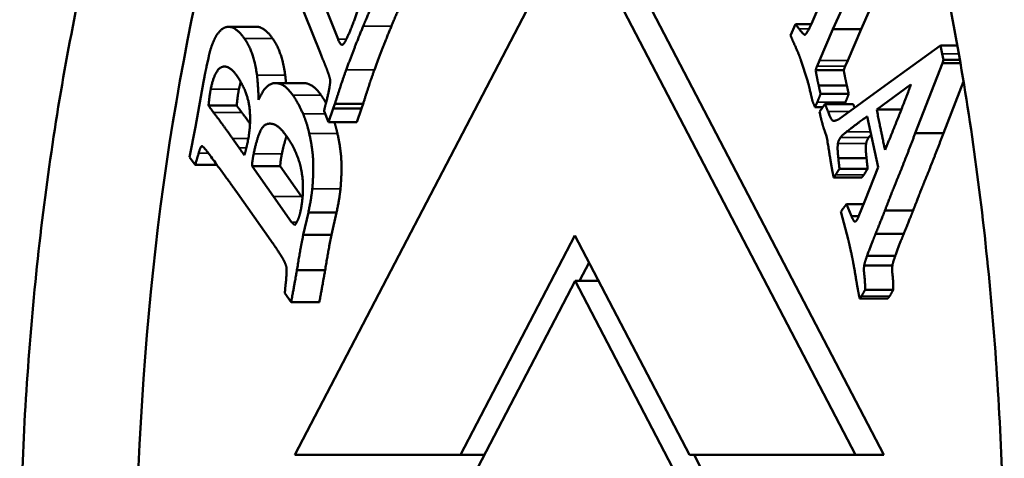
# Model space of a CAD drawing. Header units: millimetres. Extents: x 697 to 7301, y 1765 to 4597.
# Tile 16 of 39: x 3566 to 3582, y 2062 to 2069. Entities that reach past the tile are written whole.
import ezdxf

# ---------------------------------------------------------------- set-up
doc = ezdxf.new("R2010")
doc.units = ezdxf.units.MM
doc.layers.add('Visibile (ISO)', color=7, linetype='Continuous', lineweight=50)
doc.layers.add('Visibile sottile (ISO)', color=7, linetype='Continuous', lineweight=35)

msp = doc.modelspace()

# ---------------------------------------------------------------- linework, layer by layer
at = {"layer": 'Visibile (ISO)'}
for p, q in [((3574.687, 2070.615), (3570.095, 2061.815)), ((3579.279, 2061.815), (3574.687, 2070.615)), ((3579.741, 2061.815), (3575.149, 2070.615)), ((3570.513, 2068.4), (3570.113, 2069.397)), ((3570.576, 2069.193), (3570.804, 2068.618)), ((3578.557, 2068.872), (3578.686, 2069.175)), ((3579.057, 2069.118), (3578.908, 2068.785)), ((3579.37, 2068.785), (3579.519, 2069.118)), ((3569.473, 2068.822), (3569.011, 2068.822)), ((3578.214, 2068.682), (3578.293, 2068.865)), ((3578.554, 2068.865), (3578.293, 2068.865)), ((3578.908, 2068.785), (3578.689, 2068.273)), ((3579.37, 2068.785), (3578.908, 2068.785)), ((3579.151, 2068.273), (3579.37, 2068.785)), ((3579.765, 2067.862), (3580.67, 2068.514)), ((3580.946, 2068.514), (3580.67, 2068.514)), ((3580.67, 2068.514), (3580.699, 2068.379)), ((3568.652, 2068.171), (3568.681, 2068.311)), ((3570.544, 2068.316), (3570.513, 2068.4)), ((3578.493, 2067.941), (3578.384, 2068.276)), ((3578.689, 2068.273), (3578.648, 2068.179)), ((3579.11, 2068.179), (3579.151, 2068.273)), ((3580.699, 2068.379), (3580.72, 2068.282)), ((3580.72, 2068.282), (3580.701, 2068.229)), ((3580.987, 2068.282), (3580.72, 2068.282)), ((3579.086, 2068.113), (3578.625, 2068.113)), ((3580.701, 2068.229), (3580.256, 2067.08)), ((3580.996, 2068.229), (3580.701, 2068.229)), ((3568.601, 2067.919), (3568.617, 2068.004)), ((3568.467, 2067.182), (3568.601, 2067.919)), ((3570.24, 2067.901), (3569.778, 2067.901)), ((3579.137, 2067.86), (3578.675, 2067.86)), ((3578.997, 2067.306), (3579.765, 2067.862)), ((3580.185, 2067.875), (3579.625, 2067.468)), ((3580.718, 2067.08), (3581.047, 2067.929)), ((3579.167, 2067.724), (3578.705, 2067.724)), ((3568.683, 2067.533), (3569.144, 2067.533)), ((3570.725, 2067.486), (3570.649, 2067.26)), ((3570.753, 2067.561), (3570.725, 2067.486)), ((3571.187, 2067.486), (3570.725, 2067.486)), ((3571.215, 2067.561), (3570.753, 2067.561)), ((3571.111, 2067.26), (3571.187, 2067.486)), ((3571.187, 2067.486), (3571.215, 2067.561)), ((3578.742, 2067.507), (3578.614, 2067.507)), ((3578.689, 2067.431), (3578.777, 2067.556)), ((3579.239, 2067.556), (3578.777, 2067.556)), ((3580.029, 2067.468), (3579.625, 2067.468)), ((3570.649, 2067.26), (3570.576, 2067.443)), ((3578.697, 2067.393), (3578.689, 2067.431)), ((3579.649, 2066.523), (3579.471, 2067.355)), ((3568.371, 2066.686), (3568.467, 2067.182)), ((3571.111, 2067.26), (3570.649, 2067.26)), ((3569.077, 2066.992), (3569.184, 2066.84)), ((3578.805, 2067.033), (3578.777, 2067.106)), ((3580.718, 2067.08), (3580.256, 2067.08)), ((3568.584, 2066.865), (3568.566, 2066.865)), ((3579.749, 2066.864), (3579.786, 2066.864)), ((3579.749, 2066.864), (3579.763, 2066.81)), ((3568.464, 2066.564), (3568.371, 2066.686)), ((3579.459, 2066.673), (3578.997, 2066.673)), ((3568.82, 2066.564), (3568.464, 2066.564)), ((3569.858, 2066.539), (3569.396, 2066.539)), ((3569.396, 2066.539), (3569.745, 2066.042)), ((3570.207, 2066.042), (3569.858, 2066.539)), ((3579.478, 2066.498), (3579.016, 2066.498)), ((3579.435, 2065.986), (3579.649, 2066.523)), ((3579.382, 2066.356), (3578.92, 2066.356)), ((3569.704, 2065.325), (3569.156, 2066.1)), ((3569.745, 2066.042), (3570.043, 2065.627)), ((3570.222, 2066.022), (3570.207, 2066.042)), ((3579.13, 2065.918), (3579.408, 2065.918)), ((3579.13, 2065.918), (3579.212, 2065.722)), ((3579.329, 2065.716), (3579.435, 2065.986)), ((3570.318, 2065.782), (3570.235, 2065.419)), ((3570.78, 2065.782), (3570.318, 2065.782)), ((3570.697, 2065.419), (3570.78, 2065.782)), ((3579.066, 2065.696), (3579.04, 2065.797)), ((3579.157, 2065.345), (3579.066, 2065.696)), ((3579.331, 2065.722), (3579.212, 2065.722)), ((3580.223, 2065.818), (3579.761, 2065.818)), ((3570.697, 2065.419), (3570.235, 2065.419)), ((3572.81, 2061.815), (3574.684, 2065.406)), ((3574.684, 2065.406), (3576.559, 2061.815)), ((3580.069, 2065.433), (3579.607, 2065.433)), ((3579.93, 2065.076), (3579.468, 2065.076)), ((3574.758, 2064.662), (3574.915, 2064.964)), ((3579.883, 2064.917), (3579.421, 2064.917)), ((3570.593, 2064.84), (3570.131, 2064.84)), ((3574.687, 2064.662), (3570.094, 2055.862)), ((3579.279, 2055.862), (3574.687, 2064.662)), ((3574.687, 2064.662), (3575.073, 2064.662)), ((3570.036, 2064.313), (3569.934, 2064.463)), ((3579.897, 2064.518), (3579.435, 2064.518)), ((3570.498, 2064.313), (3570.036, 2064.313)), ((3579.808, 2064.377), (3579.346, 2064.377)), ((3570.095, 2061.815), (3572.81, 2061.815)), ((3572.81, 2061.815), (3573.201, 2061.815)), ((3576.559, 2061.815), (3579.279, 2061.815)), ((3576.559, 2061.815), (3577.021, 2061.815)), ((3579.741, 2055.862), (3576.634, 2061.815)), ((3577.021, 2061.815), (3579.741, 2061.815)), ((3579.741, 2061.815), (3579.279, 2061.815))]:
    msp.add_line(p, q, dxfattribs=at)
for centre, major_axis, start_param, end_param in [((3575.146, 2059.454), (0, 20), 6.090685, 9.617278), ((3568.77, 2067.856), (0, 0.425), 1.072614, 1.215197)]:
    msp.add_ellipse(centre, major_axis=major_axis, ratio=0.382683, start_param=start_param, end_param=end_param, dxfattribs=at)
for points, degree, knots in [([(3581.715, 2059.454), (3581.715, 2058.133), (3581.668, 2056.767), (3581.468, 2054.051), (3581.316, 2052.7), (3580.914, 2050.111), (3580.663, 2048.87), (3580.083, 2046.575), (3579.754, 2045.522), (3579.051, 2043.66), (3578.653, 2042.786), (3577.786, 2041.248), (3577.316, 2040.582), (3576.334, 2039.514), (3575.821, 2039.11), (3574.787, 2038.58), (3574.266, 2038.454), (3573.256, 2038.454), (3572.732, 2038.58), (3571.687, 2039.11), (3571.166, 2039.514), (3570.163, 2040.582), (3569.681, 2041.248), (3568.788, 2042.786), (3568.376, 2043.66), (3567.646, 2045.522), (3567.303, 2046.575), (3566.696, 2048.87), (3566.433, 2050.111), (3566.011, 2052.7), (3565.851, 2054.051), (3565.641, 2056.767), (3565.591, 2058.133), (3565.591, 2059.454), (3565.591, 2060.776), (3565.641, 2062.143), (3565.851, 2064.862), (3566.011, 2066.214), (3566.435, 2068.805), (3566.698, 2070.047), (3567.306, 2072.342), (3567.65, 2073.395), (3568.38, 2075.257), (3568.791, 2076.129), (3569.684, 2077.665), (3570.166, 2078.33), (3571.168, 2079.397), (3571.688, 2079.8), (3572.733, 2080.329), (3573.256, 2080.454), (3574.265, 2080.454), (3574.786, 2080.329), (3575.82, 2079.8), (3576.332, 2079.397), (3577.314, 2078.33), (3577.783, 2077.665), (3578.65, 2076.129), (3579.047, 2075.257), (3579.751, 2073.395), (3580.081, 2072.342), (3580.662, 2070.047), (3580.913, 2068.805), (3581.316, 2066.214), (3581.468, 2064.862), (3581.668, 2062.143), (3581.715, 2060.776), (3581.715, 2059.454)], 3, [6.338557, 6.338557, 6.338557, 6.338557, 6.734862, 6.734862, 7.131166, 7.131166, 7.527471, 7.527471, 7.923775, 7.923775, 8.31979, 8.31979, 8.715805, 8.715805, 9.11182, 9.11182, 9.507835, 9.507835, 9.90385, 9.90385, 10.299865, 10.299865, 10.69588, 10.69588, 11.091895, 11.091895, 11.4882, 11.4882, 11.884504, 11.884504, 12.280808, 12.280808, 12.677113, 12.677113, 12.677113, 13.07375, 13.07375, 13.470387, 13.470387, 13.867023, 13.867023, 14.26366, 14.26366, 14.659343, 14.659343, 15.055026, 15.055026, 15.450709, 15.450709, 15.846391, 15.846391, 16.242074, 16.242074, 16.637757, 16.637757, 17.03344, 17.03344, 17.429123, 17.429123, 17.82576, 17.82576, 18.222396, 18.222396, 18.619033, 18.619033, 19.01567, 19.01567, 19.01567, 19.01567]), ([(3569.733, 2068.629), (3569.662, 2068.73), (3569.531, 2068.822), (3569.473, 2068.822)], 2, [-4, -4, -4, -3, -2.156996, -2.156996, -2.156996])]:
    msp.add_open_spline(points, degree=degree, knots=knots, dxfattribs=at)
for points in [[(3571.066, 2068.922), (3571.157, 2069.17), (3571.199, 2069.401)], [(3571.426, 2069.344), (3571.388, 2069.241), (3571.217, 2068.834)], [(3571.679, 2068.834), (3571.85, 2069.241), (3571.888, 2069.344)], [(3570.877, 2068.529), (3570.927, 2068.547), (3571.066, 2068.922)], [(3568.785, 2068.629), (3568.809, 2068.683), (3568.922, 2068.811), (3569.058, 2068.83), (3569.2, 2068.73), (3569.271, 2068.629)], [(3571.217, 2068.834), (3571.096, 2068.545), (3570.937, 2068.115)], [(3571.399, 2068.115), (3571.558, 2068.545), (3571.679, 2068.834)], [(3578.293, 2068.865), (3578.313, 2068.843), (3578.354, 2068.788)], [(3578.354, 2068.788), (3578.413, 2068.705), (3578.451, 2068.69)], [(3578.451, 2068.69), (3578.498, 2068.735), (3578.557, 2068.872)], [(3568.681, 2068.311), (3568.714, 2068.479), (3568.785, 2068.629)], [(3569.271, 2068.629), (3569.35, 2068.518), (3569.45, 2068.223), (3569.477, 2068.028)], [(3569.939, 2068.028), (3569.912, 2068.223), (3569.812, 2068.518), (3569.733, 2068.629)], [(3570.804, 2068.618), (3570.844, 2068.516), (3570.877, 2068.529)], [(3578.276, 2068.538), (3578.228, 2068.646), (3578.214, 2068.682)], [(3578.384, 2068.276), (3578.35, 2068.376), (3578.276, 2068.538)], [(3570.606, 2068.164), (3570.589, 2068.209), (3570.544, 2068.316)], [(3568.627, 2068.059), (3568.631, 2068.082), (3568.652, 2068.171)], [(3569.141, 2068.03), (3569.018, 2068.205), (3568.786, 2068.122), (3568.719, 2067.8)], [(3570.677, 2067.95), (3570.653, 2068.047), (3570.606, 2068.164)], [(3570.937, 2068.115), (3570.858, 2067.901), (3570.753, 2067.561)], [(3571.215, 2067.561), (3571.32, 2067.901), (3571.399, 2068.115)], [(3578.648, 2068.179), (3578.64, 2068.159), (3578.625, 2068.113)], [(3578.625, 2068.113), (3578.649, 2067.968), (3578.675, 2067.86)], [(3579.086, 2068.113), (3579.102, 2068.159), (3579.11, 2068.179)], [(3579.137, 2067.86), (3579.111, 2067.968), (3579.086, 2068.113)], [(3569.32, 2066.916), (3569.388, 2067.242), (3569.315, 2067.782), (3569.141, 2068.03)], [(3569.477, 2068.028), (3569.49, 2067.93), (3569.504, 2067.626)], [(3569.951, 2067.901), (3569.945, 2067.985), (3569.939, 2068.028)], [(3570.615, 2067.609), (3570.672, 2067.825), (3570.677, 2067.95)], [(3568.719, 2067.8), (3568.7, 2067.705), (3568.683, 2067.533)], [(3569.144, 2067.533), (3569.161, 2067.705), (3569.181, 2067.8)], [(3569.181, 2067.8), (3569.195, 2067.866), (3569.211, 2067.92)], [(3569.504, 2067.626), (3569.616, 2067.894), (3569.921, 2067.907), (3570.064, 2067.703)], [(3570.526, 2067.703), (3570.387, 2067.901), (3570.24, 2067.901)], [(3578.562, 2067.659), (3578.554, 2067.69), (3578.493, 2067.941)], [(3578.675, 2067.86), (3578.679, 2067.841), (3578.705, 2067.724)], [(3579.167, 2067.724), (3579.141, 2067.841), (3579.137, 2067.86)], [(3579.763, 2066.81), (3579.862, 2067.045), (3580.119, 2067.695), (3580.185, 2067.875)], [(3570.064, 2067.703), (3570.15, 2067.581), (3570.231, 2067.396)], [(3570.606, 2067.574), (3570.567, 2067.646), (3570.526, 2067.703)], [(3578.575, 2067.602), (3578.57, 2067.618), (3578.562, 2067.659)], [(3578.705, 2067.724), (3578.674, 2067.641), (3578.652, 2067.589)], [(3579.114, 2067.589), (3579.136, 2067.641), (3579.167, 2067.724)], [(3568.683, 2067.533), (3568.711, 2067.492), (3568.767, 2067.417)], [(3569.229, 2067.417), (3569.173, 2067.492), (3569.144, 2067.533)], [(3570.576, 2067.443), (3570.584, 2067.489), (3570.615, 2067.609)], [(3578.601, 2067.539), (3578.577, 2067.595), (3578.575, 2067.602)], [(3578.614, 2067.507), (3578.606, 2067.529), (3578.601, 2067.539)], [(3578.652, 2067.589), (3578.64, 2067.561), (3578.614, 2067.507)], [(3578.777, 2067.556), (3578.793, 2067.525), (3578.827, 2067.437)], [(3579.099, 2067.556), (3579.108, 2067.575), (3579.114, 2067.589)], [(3579.264, 2067.499), (3579.248, 2067.538), (3579.239, 2067.556)], [(3579.625, 2067.468), (3579.73, 2066.954), (3579.749, 2066.864)], [(3568.767, 2067.417), (3568.88, 2067.272), (3569.077, 2066.992)], [(3569.362, 2067.239), (3569.285, 2067.345), (3569.229, 2067.417)], [(3570.231, 2067.396), (3570.292, 2067.256), (3570.332, 2067.077)], [(3578.777, 2067.106), (3578.728, 2067.247), (3578.697, 2067.393)], [(3578.827, 2067.437), (3578.882, 2067.299), (3578.927, 2067.272), (3578.997, 2067.306)], [(3579.471, 2067.355), (3579.4, 2067.31), (3579.13, 2067.101)], [(3569.749, 2067.228), (3569.624, 2067.264), (3569.488, 2067.055), (3569.423, 2066.745)], [(3569.965, 2067.025), (3569.841, 2067.2), (3569.749, 2067.228)], [(3570.794, 2067.077), (3570.772, 2067.174), (3570.745, 2067.26)], [(3569.885, 2066.745), (3569.922, 2066.921), (3569.96, 2067.032)], [(3570.187, 2065.792), (3570.239, 2066.042), (3570.216, 2066.482), (3570.085, 2066.854), (3569.965, 2067.025)], [(3570.332, 2067.077), (3570.385, 2066.844), (3570.406, 2066.451), (3570.382, 2066.171)], [(3570.844, 2066.171), (3570.868, 2066.451), (3570.847, 2066.844), (3570.794, 2067.077)], [(3578.92, 2066.356), (3578.891, 2066.492), (3578.805, 2067.033)], [(3579.031, 2067.009), (3578.998, 2066.961), (3578.99, 2066.91)], [(3579.13, 2067.101), (3579.055, 2067.045), (3579.031, 2067.009)], [(3579.452, 2066.91), (3579.46, 2066.961), (3579.493, 2067.009)], [(3579.493, 2067.009), (3579.506, 2067.029), (3579.535, 2067.055)], [(3580.256, 2067.08), (3580.116, 2066.707), (3579.844, 2066.039), (3579.761, 2065.818)], [(3580.223, 2065.818), (3580.306, 2066.039), (3580.578, 2066.707), (3580.718, 2067.08)], [(3568.566, 2066.865), (3568.545, 2066.846), (3568.522, 2066.755)], [(3568.583, 2066.865), (3568.575, 2066.872), (3568.566, 2066.865)], [(3568.708, 2066.717), (3568.61, 2066.851), (3568.583, 2066.865)], [(3569.184, 2066.84), (3569.213, 2066.798), (3569.27, 2066.722)], [(3569.27, 2066.722), (3569.296, 2066.799), (3569.32, 2066.916)], [(3578.99, 2066.91), (3578.978, 2066.827), (3578.997, 2066.673)], [(3579.459, 2066.673), (3579.439, 2066.827), (3579.452, 2066.91)], [(3568.522, 2066.755), (3568.512, 2066.715), (3568.464, 2066.564)], [(3569.156, 2066.1), (3569.07, 2066.221), (3568.708, 2066.717)], [(3569.423, 2066.745), (3569.395, 2066.608), (3569.396, 2066.539)], [(3569.858, 2066.539), (3569.857, 2066.608), (3569.885, 2066.745)], [(3578.997, 2066.673), (3578.999, 2066.646), (3579.016, 2066.498)], [(3579.478, 2066.498), (3579.461, 2066.646), (3579.459, 2066.673)], [(3579.016, 2066.498), (3578.97, 2066.425), (3578.951, 2066.397)], [(3579.413, 2066.397), (3579.432, 2066.425), (3579.478, 2066.498)], [(3578.951, 2066.397), (3578.937, 2066.376), (3578.92, 2066.356)], [(3579.382, 2066.356), (3579.398, 2066.376), (3579.413, 2066.397)], [(3570.382, 2066.171), (3570.37, 2066.032), (3570.318, 2065.782)], [(3570.78, 2065.782), (3570.832, 2066.032), (3570.844, 2066.171)], [(3579.04, 2065.797), (3579.086, 2065.864), (3579.13, 2065.918)], [(3570.097, 2065.576), (3570.161, 2065.667), (3570.187, 2065.792)], [(3579.212, 2065.722), (3579.251, 2065.636), (3579.263, 2065.634)], [(3579.298, 2065.656), (3579.314, 2065.679), (3579.329, 2065.716)], [(3579.761, 2065.818), (3579.709, 2065.688), (3579.607, 2065.433)], [(3580.069, 2065.433), (3580.171, 2065.688), (3580.223, 2065.818)], [(3570.043, 2065.627), (3570.064, 2065.599), (3570.097, 2065.576)], [(3579.263, 2065.634), (3579.281, 2065.631), (3579.298, 2065.656)], [(3570.235, 2065.419), (3570.186, 2065.184), (3570.131, 2064.84)], [(3570.593, 2064.84), (3570.648, 2065.184), (3570.697, 2065.419)], [(3579.607, 2065.433), (3579.551, 2065.3), (3579.468, 2065.076)], [(3579.93, 2065.076), (3580.012, 2065.3), (3580.069, 2065.433)], [(3569.912, 2065.005), (3569.843, 2065.127), (3569.704, 2065.325)], [(3579.213, 2065.101), (3579.177, 2065.27), (3579.157, 2065.345)], [(3579.346, 2064.377), (3579.312, 2064.535), (3579.246, 2064.947), (3579.213, 2065.101)], [(3579.468, 2065.076), (3579.425, 2064.952), (3579.421, 2064.917)], [(3579.883, 2064.917), (3579.887, 2064.952), (3579.93, 2065.076)], [(3569.96, 2064.887), (3569.938, 2064.958), (3569.912, 2065.005)], [(3569.946, 2064.608), (3569.964, 2064.769), (3569.96, 2064.887)], [(3579.421, 2064.917), (3579.41, 2064.852), (3579.436, 2064.653), (3579.435, 2064.518)], [(3579.897, 2064.518), (3579.898, 2064.653), (3579.872, 2064.852), (3579.883, 2064.917)], [(3570.131, 2064.84), (3570.115, 2064.745), (3570.036, 2064.313)], [(3570.498, 2064.313), (3570.577, 2064.745), (3570.593, 2064.84)], [(3569.934, 2064.463), (3569.936, 2064.528), (3569.946, 2064.608)], [(3579.376, 2064.415), (3579.366, 2064.401), (3579.346, 2064.377)], [(3579.435, 2064.518), (3579.396, 2064.445), (3579.376, 2064.415)], [(3579.808, 2064.377), (3579.828, 2064.401), (3579.838, 2064.415)], [(3579.838, 2064.415), (3579.858, 2064.445), (3579.897, 2064.518)]]:
    msp.add_open_spline(points, degree=2, dxfattribs=at)
at = {"layer": 'Visibile sottile (ISO)'}
for p, q in [((3571.679, 2068.834), (3571.217, 2068.834)), ((3578.518, 2068.788), (3578.354, 2068.788)), ((3569.733, 2068.629), (3569.271, 2068.629)), ((3570.94, 2068.618), (3570.804, 2068.618)), ((3579.151, 2068.273), (3578.689, 2068.273)), ((3580.97, 2068.379), (3580.699, 2068.379)), ((3571.399, 2068.115), (3570.937, 2068.115)), ((3579.11, 2068.179), (3578.648, 2068.179)), ((3569.939, 2068.028), (3569.477, 2068.028)), ((3568.719, 2067.8), (3569.181, 2067.8)), ((3570.526, 2067.703), (3570.064, 2067.703)), ((3579.114, 2067.589), (3578.652, 2067.589)), ((3569.229, 2067.417), (3568.767, 2067.417)), ((3570.595, 2067.396), (3570.231, 2067.396)), ((3579.178, 2067.437), (3578.827, 2067.437)), ((3569.335, 2066.992), (3569.077, 2066.992)), ((3570.794, 2067.077), (3570.332, 2067.077)), ((3579.493, 2067.009), (3579.031, 2067.009)), ((3579.525, 2067.101), (3579.13, 2067.101)), ((3569.303, 2066.84), (3569.184, 2066.84)), ((3579.452, 2066.91), (3578.99, 2066.91)), ((3568.68, 2066.755), (3568.522, 2066.755)), ((3569.423, 2066.745), (3569.885, 2066.745)), ((3579.413, 2066.397), (3578.951, 2066.397)), ((3570.844, 2066.171), (3570.382, 2066.171)), ((3570.207, 2066.042), (3569.745, 2066.042)), ((3570.128, 2065.627), (3570.043, 2065.627)), ((3579.271, 2065.634), (3579.263, 2065.634)), ((3579.838, 2064.415), (3579.376, 2064.415))]:
    msp.add_line(p, q, dxfattribs=at)

doc.saveas('drawing.dxf')
